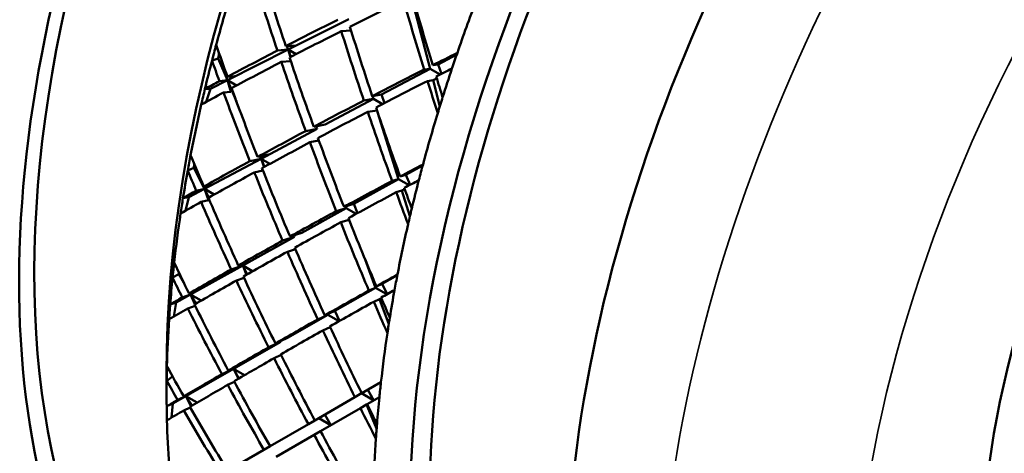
# Model space of a CAD drawing. Header units: inches. Extents: x 0.1 to 33.9, y 0.6 to 21.4.
# Tile 31 of 39: x 25.931 to 26.503, y 8.754 to 9.006. Entities that reach past the tile are written whole.
import ezdxf

# ---------------------------------------------------------------- set-up
doc = ezdxf.new("R2010")
doc.units = ezdxf.units.IN
doc.header["$MEASUREMENT"] = 0
doc.layers.add('Visible (ANSI)', color=7, linetype='Continuous', lineweight=50)
doc.layers.add('Visible Narrow (ANSI)', color=7, linetype='Continuous', lineweight=35)

msp = doc.modelspace()

# ---------------------------------------------------------------- linework, layer by layer
at = {"layer": 'Visible (ANSI)'}
for p, q in [((26.16917, 8.97738), (26.15881, 9.01723)), ((26.08673, 8.98851), (26.12191, 9.00618)), ((26.11756, 8.9993), (26.12327, 8.99954)), ((26.09139, 8.99101), (26.0853, 8.99053)), ((26.08673, 8.98851), (26.08597, 8.99058)), ((26.08673, 8.98851), (26.09139, 8.99101)), ((26.04595, 8.98331), (26.04651, 8.98655)), ((26.05135, 8.97074), (26.08673, 8.98851)), ((26.08044, 8.98801), (26.08673, 8.98851)), ((26.08827, 8.98432), (26.08673, 8.98851)), ((26.08673, 8.98851), (26.08806, 8.98421)), ((26.09128, 8.98588), (26.08673, 8.98851)), ((26.17389, 8.97989), (26.18464, 8.9856)), ((26.04243, 8.98217), (26.04595, 8.98331)), ((26.05135, 8.97074), (26.04595, 8.98331)), ((26.08821, 8.98185), (26.08268, 8.98142)), ((26.17071, 8.97948), (26.17389, 8.97989)), ((26.17389, 8.97989), (26.17584, 8.97442)), ((26.05135, 8.97074), (26.05561, 8.9732)), ((26.05561, 8.9732), (26.05141, 8.97274)), ((26.14096, 8.96239), (26.16917, 8.97738)), ((26.16917, 8.97738), (26.16567, 8.97693)), ((26.17501, 8.974), (26.16917, 8.97738)), ((26.04159, 8.96584), (26.05135, 8.97074)), ((26.04673, 8.97023), (26.05135, 8.97074)), ((26.05663, 8.95843), (26.05135, 8.97074)), ((26.05135, 8.97074), (26.05334, 8.9641)), ((26.05665, 8.96768), (26.05135, 8.97074)), ((26.16772, 8.9703), (26.1709, 8.97071)), ((26.1709, 8.97071), (26.17307, 8.97176)), ((26.17483, 8.95559), (26.1709, 8.97071)), ((26.03832, 8.9657), (26.04159, 8.96584)), ((26.03911, 8.95821), (26.04159, 8.96584)), ((26.05334, 8.9641), (26.04914, 8.96364)), ((26.13555, 8.96152), (26.14096, 8.96239)), ((26.13629, 8.9599), (26.13577, 8.96155)), ((26.14096, 8.96239), (26.14274, 8.9575)), ((26.10826, 8.945), (26.13629, 8.9599)), ((26.13629, 8.9599), (26.13069, 8.959)), ((26.14153, 8.95687), (26.13629, 8.9599)), ((26.13292, 8.95241), (26.13832, 8.95327)), ((26.15074, 8.91335), (26.13867, 8.95221)), ((26.10158, 8.94375), (26.10826, 8.945)), ((26.07091, 8.92515), (26.1036, 8.94253)), ((26.0969, 8.94126), (26.1036, 8.94253)), ((26.1036, 8.94253), (26.10305, 8.94402)), ((26.09932, 8.9347), (26.10452, 8.93568)), ((26.0752, 8.92755), (26.0689, 8.92622)), ((26.07091, 8.92515), (26.0752, 8.92755)), ((26.0319, 8.91996), (26.0321, 8.92217)), ((26.03803, 8.90767), (26.07091, 8.92515)), ((26.0644, 8.92377), (26.07091, 8.92515)), ((26.07091, 8.92515), (26.07033, 8.92652)), ((26.07292, 8.92048), (26.07091, 8.92515)), ((26.07091, 8.92515), (26.07267, 8.92034)), ((26.07606, 8.92218), (26.07091, 8.92515)), ((26.02832, 8.91834), (26.0319, 8.91996)), ((26.03803, 8.90767), (26.0319, 8.91996)), ((26.07202, 8.91831), (26.067, 8.91724)), ((26.15175, 8.91481), (26.15509, 8.91576)), ((26.15509, 8.91576), (26.16487, 8.92119)), ((26.15509, 8.91576), (26.1575, 8.91002)), ((26.04191, 8.90999), (26.0376, 8.90898)), ((26.03803, 8.90767), (26.04191, 8.90999)), ((26.12477, 8.89893), (26.15074, 8.91335)), ((26.15074, 8.91335), (26.14707, 8.9123)), ((26.15699, 8.90974), (26.15074, 8.91335)), ((26.02897, 8.90286), (26.03803, 8.90767)), ((26.03329, 8.90657), (26.03803, 8.90767)), ((26.04056, 8.9026), (26.03803, 8.90767)), ((26.03803, 8.90767), (26.04038, 8.90108)), ((26.04374, 8.90438), (26.03803, 8.90767)), ((26.14948, 8.90571), (26.15282, 8.90667)), ((26.15282, 8.90667), (26.1544, 8.90749)), ((26.15745, 8.89176), (26.15282, 8.90667)), ((26.02555, 8.90221), (26.02897, 8.90286)), ((26.02699, 8.89494), (26.02897, 8.90286)), ((26.04038, 8.90108), (26.03607, 8.90008)), ((26.11914, 8.89721), (26.12477, 8.89893)), ((26.12477, 8.89893), (26.12706, 8.89359)), ((26.09466, 8.88222), (26.12046, 8.89654)), ((26.12046, 8.89654), (26.11464, 8.89476)), ((26.12046, 8.89654), (26.12011, 8.89751)), ((26.1263, 8.89317), (26.12046, 8.89654)), ((26.11724, 8.88824), (26.12209, 8.88972)), ((26.08777, 8.87999), (26.09466, 8.88222)), ((26.06026, 8.86312), (26.09036, 8.87983)), ((26.08346, 8.8776), (26.09036, 8.87983)), ((26.09036, 8.87983), (26.08999, 8.88071)), ((26.08625, 8.87114), (26.0909, 8.87264)), ((26.06417, 8.86538), (26.05772, 8.8632)), ((26.06026, 8.86312), (26.06417, 8.86538)), ((26.13743, 8.85029), (26.13141, 8.86669)), ((26.02311, 8.85821), (26.02311, 8.8592)), ((26.02998, 8.84631), (26.06026, 8.86312)), ((26.0536, 8.86087), (26.06026, 8.86312)), ((26.06026, 8.86312), (26.05986, 8.86392)), ((26.06026, 8.86312), (26.06252, 8.85783)), ((26.06601, 8.8598), (26.06026, 8.86312)), ((26.06281, 8.858), (26.06026, 8.86312)), ((26.0195, 8.85613), (26.02311, 8.85821)), ((26.02604, 8.85313), (26.02311, 8.85821)), ((26.06104, 8.85598), (26.05657, 8.85447)), ((26.14139, 8.85255), (26.15014, 8.85755)), ((26.03347, 8.84843), (26.02909, 8.84689)), ((26.02998, 8.84631), (26.02955, 8.84705)), ((26.02998, 8.84631), (26.03347, 8.84843)), ((26.11374, 8.83676), (26.13743, 8.85029)), ((26.13743, 8.85029), (26.13363, 8.84863)), ((26.14408, 8.84645), (26.13743, 8.85029)), ((26.13794, 8.85105), (26.14139, 8.85255)), ((26.14139, 8.85255), (26.14432, 8.84658)), ((26.01811, 8.84054), (26.02163, 8.84168)), ((26.02024, 8.83359), (26.02163, 8.84168)), ((26.02163, 8.84168), (26.02998, 8.84631)), ((26.02516, 8.84462), (26.02998, 8.84631)), ((26.03611, 8.84277), (26.02998, 8.84631)), ((26.02998, 8.84631), (26.03237, 8.84062)), ((26.03304, 8.84101), (26.02998, 8.84631)), ((26.13641, 8.84215), (26.13986, 8.84365)), ((26.13986, 8.84365), (26.14085, 8.84419)), ((26.14518, 8.82917), (26.13986, 8.84365)), ((26.0326, 8.83978), (26.02832, 8.83828)), ((26.10796, 8.83419), (26.11374, 8.83676)), ((26.11374, 8.83676), (26.1166, 8.83099)), ((26.08628, 8.82107), (26.10981, 8.83451)), ((26.10981, 8.83451), (26.10384, 8.83186)), ((26.10981, 8.83451), (26.10963, 8.83493)), ((26.11625, 8.8308), (26.10981, 8.83451)), ((26.10682, 8.82546), (26.11111, 8.82736)), ((26.0549, 8.80315), (26.08236, 8.81883)), ((26.07533, 8.81565), (26.08236, 8.81883)), ((26.07926, 8.8179), (26.08628, 8.82107)), ((26.08236, 8.81883), (26.08217, 8.81921)), ((26.07849, 8.80934), (26.08259, 8.81119)), ((26.02729, 8.78737), (26.0549, 8.80315)), ((26.04817, 8.80006), (26.0549, 8.80315)), ((26.05843, 8.8052), (26.05191, 8.80221)), ((26.0549, 8.80315), (26.0547, 8.8035)), ((26.0549, 8.80315), (26.05843, 8.8052)), ((26.0549, 8.80315), (26.05775, 8.79742)), ((26.06128, 8.79946), (26.0549, 8.80315)), ((26.05809, 8.79762), (26.0549, 8.80315)), ((26.01604, 8.80106), (26.01604, 8.78881)), ((26.01608, 8.79627), (26.01951, 8.79868)), ((26.05543, 8.79562), (26.05152, 8.79383)), ((26.12938, 8.78893), (26.12889, 8.79005)), ((26.14063, 8.79542), (26.12943, 8.78896)), ((26.13295, 8.79099), (26.13645, 8.78484)), ((26.01967, 8.78302), (26.02729, 8.78737)), ((26.02729, 8.78737), (26.02244, 8.78512)), ((26.02599, 8.78719), (26.03039, 8.78924)), ((26.02729, 8.78737), (26.02707, 8.78769)), ((26.03039, 8.78924), (26.02729, 8.78737)), ((26.02729, 8.78737), (26.03386, 8.78357)), ((26.03095, 8.78187), (26.02729, 8.78737)), ((26.03019, 8.78143), (26.02729, 8.78737)), ((26.1255, 8.78669), (26.10215, 8.77321)), ((26.12938, 8.78893), (26.1255, 8.78669)), ((26.13645, 8.78484), (26.12938, 8.78893)), ((26.13257, 8.7826), (26.13971, 8.78673)), ((26.01608, 8.7814), (26.01967, 8.78302)), ((26.01894, 8.77485), (26.01967, 8.78302)), ((26.02599, 8.77898), (26.0297, 8.7807)), ((26.10548, 8.76696), (26.12866, 8.78035)), ((26.12866, 8.78035), (26.13219, 8.78238)), ((26.13219, 8.78238), (26.13257, 8.7826)), ((26.13812, 8.76856), (26.13219, 8.78238)), ((26.10215, 8.77321), (26.09841, 8.77105)), ((26.11153, 8.77045), (26.10445, 8.77454)), ((26.108, 8.77658), (26.11153, 8.77045)), ((26.09841, 8.77105), (26.07616, 8.7582)), ((26.10177, 8.76482), (26.10548, 8.76696)), ((26.07968, 8.75207), (26.10177, 8.76482)), ((26.07261, 8.75615), (26.05152, 8.74398)), ((26.07261, 8.75615), (26.07616, 8.7582))]:
    msp.add_line(p, q, dxfattribs=at)
for centre, major_axis, ratio, start_param, end_param in [((26.2706, 9.17767), (0.31875, 0.55209), 0.57735, 0, 3.141593), ((26.12034, 9.26442), (0.27344, 0.47361), 0.57735, 0.051808, 3.089784), ((26.38108, 9.11388), (0.3125, 0.54127), 0.57735, 0.00339, 3.138202), ((26.38108, 9.11388), (0.31875, 0.55209), 0.57735, 6.223959, 9.484004), ((26.61089, 8.9812), (0.3125, 0.54127), 0.57735, 0, 3.141593), ((26.61089, 8.9812), (-0.32063, -0.55534), 0.57735, 2.981926, 6.442852), ((26.46947, 9.06285), (-0.32062, -0.55534), 0.57735, 3.926991, 5.497787), ((26.69928, 8.93017), (0.31875, 0.55209), 0.57735, 0, 3.141593), ((26.80977, 8.86638), (0.22656, 0.39242), 0.57735, 6.183084, 9.168167), ((26.54372, 9.01998), (0.35977, -0.84801), 0.477145, 4.500172, 4.546707), ((26.53665, 9.02406), (0.35977, -0.84801), 0.477145, 4.507836, 4.554337), ((26.48008, 9.05672), (0.32813, 0.56833), 0.57735, 1.952117, 2.001956), ((26.54372, 9.01998), (0.29688, -0.85806), 0.404545, 4.57358, 4.620081), ((26.54372, 9.01998), (0.78007, 0.29925), 0.182482, 2.023109, 2.069644), ((26.53665, 9.02406), (0.29688, -0.85806), 0.404545, 4.58121, 4.627745), ((26.60029, 8.98732), (-0.32813, -0.56833), 0.57735, 4.985379, 5.035218), ((26.53665, 9.02406), (-0.78007, -0.29925), 0.182482, 5.211236, 5.257772), ((26.54372, 9.01998), (0.32789, -0.85473), 0.44137, 4.565617, 4.612152), ((26.54372, 9.01998), (0.78007, 0.29925), 0.182482, 2.077263, 2.123809), ((26.53665, 9.02406), (0.32789, -0.85473), 0.44137, 4.573236, 4.619782), ((26.48008, 9.05672), (0.32813, 0.56833), 0.57735, 2.001956, 2.017324), ((26.54372, 9.01998), (0.39284, -0.83755), 0.51182, 4.510081, 4.531663), ((26.53665, 9.02406), (-0.78007, -0.29925), 0.182482, 5.265402, 5.311903), ((26.53665, 9.02406), (-0.75248, -0.31924), 0.138306, 5.139105, 5.160686), ((26.60029, 8.98732), (-0.32813, -0.56833), 0.57735, 5.035218, 5.050586), ((26.48008, 9.05672), (0.32812, 0.56833), 0.57735, 2.017324, 2.04508), ((26.53665, 9.02406), (0.39284, -0.83755), 0.51182, 4.525449, 4.539327), ((26.54372, 9.01998), (0.78007, 0.29925), 0.182482, 2.131439, 2.177975), ((26.53665, 9.02406), (0.35977, -0.84801), 0.477145, 4.561967, 4.608502), ((26.54372, 9.01998), (0.35977, -0.84801), 0.477145, 4.554337, 4.600883), ((26.53665, 9.02406), (-0.75248, -0.31924), 0.138306, 5.168351, 5.214886), ((26.54372, 9.01998), (0.75248, 0.31924), 0.138306, 2.01288, 2.026758), ((26.60029, 8.98732), (-0.32813, -0.56833), 0.57735, 5.050586, 5.078342), ((26.53665, 9.02406), (-0.78007, -0.29925), 0.182482, 5.319567, 5.333445), ((26.54372, 9.01998), (0.75248, 0.31924), 0.138306, 2.034422, 2.080923), ((26.53665, 9.02406), (0.29688, -0.85806), 0.404545, 4.635409, 4.656991), ((26.54372, 9.01998), (0.29688, -0.85806), 0.404545, 4.627745, 4.641623), ((26.48008, 9.05672), (0.32812, 0.56833), 0.57735, 2.04508, 2.060448), ((26.54372, 9.01998), (0.78007, 0.29925), 0.182482, 2.185639, 2.20722), ((26.53665, 9.02406), (0.39284, -0.83755), 0.51182, 4.546991, 4.593492), ((26.54372, 9.01998), (0.39284, -0.83755), 0.51182, 4.539327, 4.585862), ((26.48008, 9.05672), (0.32813, 0.56833), 0.57735, 2.060448, 2.110287), ((26.53665, 9.02406), (-0.75248, -0.31924), 0.138306, 5.222516, 5.269062), ((26.60029, 8.98732), (-0.32813, -0.56833), 0.57735, 5.078342, 5.09371), ((26.54372, 9.01998), (0.75248, 0.31924), 0.138306, 2.088554, 2.135089), ((26.53665, 9.02406), (0.32789, -0.85473), 0.44137, 4.627412, 4.673947), ((26.54372, 9.01998), (0.32789, -0.85473), 0.44137, 4.619782, 4.666283), ((26.60029, 8.98732), (-0.32813, -0.56833), 0.57735, 5.09371, 5.143549), ((26.53665, 9.02406), (-0.75248, -0.31924), 0.138306, 5.276681, 5.323216), ((26.54372, 9.01998), (0.75248, 0.31924), 0.138306, 2.142708, 2.189254), ((26.53665, 9.02406), (0.35977, -0.84801), 0.477145, 4.616122, 4.662668), ((26.54372, 9.01998), (0.35977, -0.84801), 0.477145, 4.608502, 4.655038), ((26.48008, 9.05672), (0.32813, 0.56833), 0.57735, 2.110287, 2.125655), ((26.54372, 9.01998), (0.42746, -0.82297), 0.545286, 4.544949, 4.56653), ((26.53665, 9.02406), (-0.75248, -0.31924), 0.138306, 5.330847, 5.377348), ((26.53665, 9.02406), (-0.72267, -0.33895), 0.093016, 5.20828, 5.229862), ((26.60029, 8.98732), (-0.32812, -0.56833), 0.57735, 5.143549, 5.158917), ((26.48008, 9.05672), (0.32813, 0.56833), 0.57735, 2.125655, 2.153411), ((26.53665, 9.02406), (0.42746, -0.82297), 0.545286, 4.560316, 4.574194), ((26.54372, 9.01998), (0.75248, 0.31924), 0.138306, 2.196884, 2.243419), ((26.53665, 9.02406), (0.39284, -0.83755), 0.51182, 4.601123, 4.647658), ((26.54372, 9.01998), (0.39284, -0.83755), 0.51182, 4.593492, 4.640039), ((26.53665, 9.02406), (-0.72267, -0.33895), 0.093016, 5.237526, 5.284061), ((26.54372, 9.01998), (0.72267, 0.33895), 0.093016, 2.082055, 2.095933), ((26.60029, 8.98732), (-0.32812, -0.56833), 0.57735, 5.158917, 5.186673), ((26.53665, 9.02406), (-0.75248, -0.31924), 0.138306, 5.385012, 5.39889), ((26.54372, 9.01998), (0.72267, 0.33895), 0.093016, 2.103597, 2.150099), ((26.53665, 9.02406), (0.32789, -0.85473), 0.44137, 4.681611, 4.703193), ((26.54372, 9.01998), (0.32789, -0.85473), 0.44137, 4.673947, 4.687825), ((26.48008, 9.05672), (0.32813, 0.56833), 0.57735, 2.153411, 2.168779), ((26.54372, 9.01998), (0.75248, 0.31924), 0.138306, 2.251083, 2.272665), ((26.53665, 9.02406), (0.42746, -0.82297), 0.545286, 4.581858, 4.62836), ((26.54372, 9.01998), (0.42746, -0.82297), 0.545286, 4.574194, 4.620729), ((26.48008, 9.05672), (0.32813, 0.56833), 0.57735, 2.168779, 2.218618), ((26.53665, 9.02406), (-0.72267, -0.33895), 0.093016, 5.291691, 5.338238), ((26.60029, 8.98732), (-0.32812, -0.56833), 0.57735, 5.186673, 5.20204), ((26.54372, 9.01998), (0.72267, 0.33895), 0.093016, 2.157729, 2.204264), ((26.53665, 9.02406), (0.35977, -0.84801), 0.477145, 4.670298, 4.716833), ((26.54372, 9.01998), (0.35977, -0.84801), 0.477145, 4.662668, 4.709169), ((26.60029, 8.98732), (-0.32812, -0.56833), 0.57735, 5.20204, 5.25188), ((26.53665, 9.02406), (-0.72267, -0.33895), 0.093016, 5.345857, 5.392392), ((26.54372, 9.01998), (0.72267, 0.33895), 0.093016, 2.211883, 2.258429), ((26.53665, 9.02406), (0.39284, -0.83755), 0.51182, 4.655277, 4.701823), ((26.54372, 9.01998), (0.39284, -0.83755), 0.51182, 4.647658, 4.694193), ((26.48008, 9.05672), (0.32813, 0.56833), 0.57735, 2.218618, 2.233986), ((26.54372, 9.01998), (0.46404, -0.80374), 0.57735, 4.574813, 4.596394), ((26.53665, 9.02406), (-0.72267, -0.33895), 0.093016, 5.400022, 5.446523), ((26.48008, 9.05672), (0.32812, 0.56833), 0.57735, 2.233986, 2.261742), ((26.53665, 9.02406), (0.46404, -0.80374), 0.57735, 4.59018, 4.604058), ((26.54372, 9.01998), (0.72267, 0.33895), 0.093016, 2.26606, 2.312595), ((26.53665, 9.02406), (0.42746, -0.82297), 0.545286, 4.63599, 4.682525), ((26.54372, 9.01998), (0.42746, -0.82297), 0.545286, 4.62836, 4.674906), ((26.53665, 9.02406), (-0.69061, -0.35871), 0.046796, 5.281744, 5.303325), ((26.60029, 8.98732), (-0.32812, -0.56833), 0.57735, 5.25188, 5.267248), ((26.53665, 9.02406), (-0.69061, -0.35871), 0.046796, 5.310989, 5.357524), ((26.54372, 9.01998), (0.69061, 0.35871), 0.046796, 2.155519, 2.169397), ((26.60029, 8.98732), (-0.32812, -0.56833), 0.57735, 5.267248, 5.295004), ((26.53665, 9.02406), (-0.72267, -0.33895), 0.093016, 5.454188, 5.468065), ((26.54372, 9.01998), (0.69061, 0.35871), 0.046796, 2.177061, 2.223562), ((26.53665, 9.02406), (0.35977, -0.84801), 0.477145, 4.724497, 4.746079), ((26.54372, 9.01998), (0.35977, -0.84801), 0.477145, 4.716833, 4.730711), ((26.48008, 9.05672), (0.32812, 0.56833), 0.57735, 2.261742, 2.277109), ((26.54372, 9.01998), (0.72267, 0.33895), 0.093016, 2.320259, 2.341841), ((26.53665, 9.02406), (0.46404, -0.80374), 0.57735, 4.611722, 4.658224), ((26.54372, 9.01998), (0.46404, -0.80374), 0.57735, 4.604058, 4.650593), ((26.48008, 9.05672), (0.32813, 0.56833), 0.57735, 2.277109, 2.326949), ((26.53665, 9.02406), (-0.69061, -0.35871), 0.046796, 5.365155, 5.411701), ((26.60029, 8.98732), (-0.32813, -0.56833), 0.57735, 5.295004, 5.310371), ((26.54372, 9.01998), (0.69061, 0.35871), 0.046796, 2.231192, 2.277727), ((26.53665, 9.02406), (0.39284, -0.83755), 0.51182, 4.709454, 4.755989), ((26.54372, 9.01998), (0.39284, -0.83755), 0.51182, 4.701823, 4.748325), ((26.60029, 8.98732), (-0.32812, -0.56833), 0.57735, 5.310371, 5.360211), ((26.53665, 9.02406), (-0.69061, -0.35871), 0.046796, 5.41932, 5.465855), ((26.54372, 9.01998), (0.69061, 0.35871), 0.046796, 2.285347, 2.331893), ((26.53665, 9.02406), (0.42746, -0.82297), 0.545286, 4.690144, 4.736691), ((26.54372, 9.01998), (0.42746, -0.82297), 0.545286, 4.682525, 4.72906), ((26.48008, 9.05672), (0.32812, 0.56833), 0.57735, 2.326949, 2.342317), ((26.54372, 9.01998), (0.503, -0.77919), 0.607708, 4.598797, 4.620379), ((26.48008, 9.05672), (0.32812, 0.56833), 0.57735, 2.342317, 2.370072), ((26.53665, 9.02406), (0.503, -0.77919), 0.607708, 4.614165, 4.628043), ((26.53665, 9.02406), (-0.69061, -0.35871), 0.046796, 5.473486, 5.519987), ((26.54372, 9.01998), (0.46404, -0.80374), 0.57735, 4.658224, 4.70477), ((26.54372, 9.01998), (0.69061, 0.35871), 0.046796, 2.339523, 2.386058), ((26.53665, 9.02406), (0.46404, -0.80374), 0.57735, 4.665854, 4.712389), ((26.60029, 8.98732), (-0.32812, -0.56833), 0.57735, 5.360211, 5.375578), ((26.53665, 9.02406), (-0.69061, -0.35871), 0.046796, 5.527651, 5.541529), ((26.60029, 8.98732), (-0.32812, -0.56833), 0.57735, 5.375578, 5.403334), ((26.48008, 9.05672), (0.32812, 0.56833), 0.57735, 2.370072, 2.38544), ((26.54372, 9.01998), (0.69061, 0.35871), 0.046796, 2.393722, 2.415304), ((26.53665, 9.02406), (0.503, -0.77919), 0.607708, 4.635707, 4.682208), ((26.54372, 9.01998), (0.503, -0.77919), 0.607708, 4.628043, 4.674578), ((26.53665, 9.02406), (0.39284, -0.83755), 0.51182, 4.763653, 4.785234), ((26.54372, 9.01998), (0.39284, -0.83755), 0.51182, 4.755989, 4.769867), ((26.48008, 9.05672), (0.32813, 0.56833), 0.57735, 2.38544, 2.43528), ((26.54372, 9.01998), (0.42746, -0.82297), 0.545286, 4.736691, 4.783192), ((26.60029, 8.98732), (-0.32812, -0.56833), 0.57735, 5.403334, 5.418702), ((26.53665, 9.02406), (0.42746, -0.82297), 0.545286, 4.744321, 4.790856), ((26.60029, 8.98732), (-0.32813, -0.56833), 0.57735, 5.418702, 5.468541)]:
    msp.add_ellipse(centre, major_axis=major_axis, ratio=ratio, start_param=start_param, end_param=end_param, dxfattribs=at)
at = {"layer": 'Visible Narrow (ANSI)'}
for centre, major_axis, start_param, end_param in [((25.71605, 9.49783), (-0.2925, -0.50662), 3.141593, 6.283185), ((25.73143, 9.48896), (-0.28163, -0.48779), 2.853256, 6.426081), ((26.7532, 8.89904), (0.31875, 0.55209), 0, 3.141593), ((26.80977, 8.86638), (-0.27875, -0.48281), 2.617331, 6.915413)]:
    msp.add_ellipse(centre, major_axis=major_axis, ratio=0.57735, start_param=start_param, end_param=end_param, dxfattribs=at)

doc.saveas('drawing.dxf')
